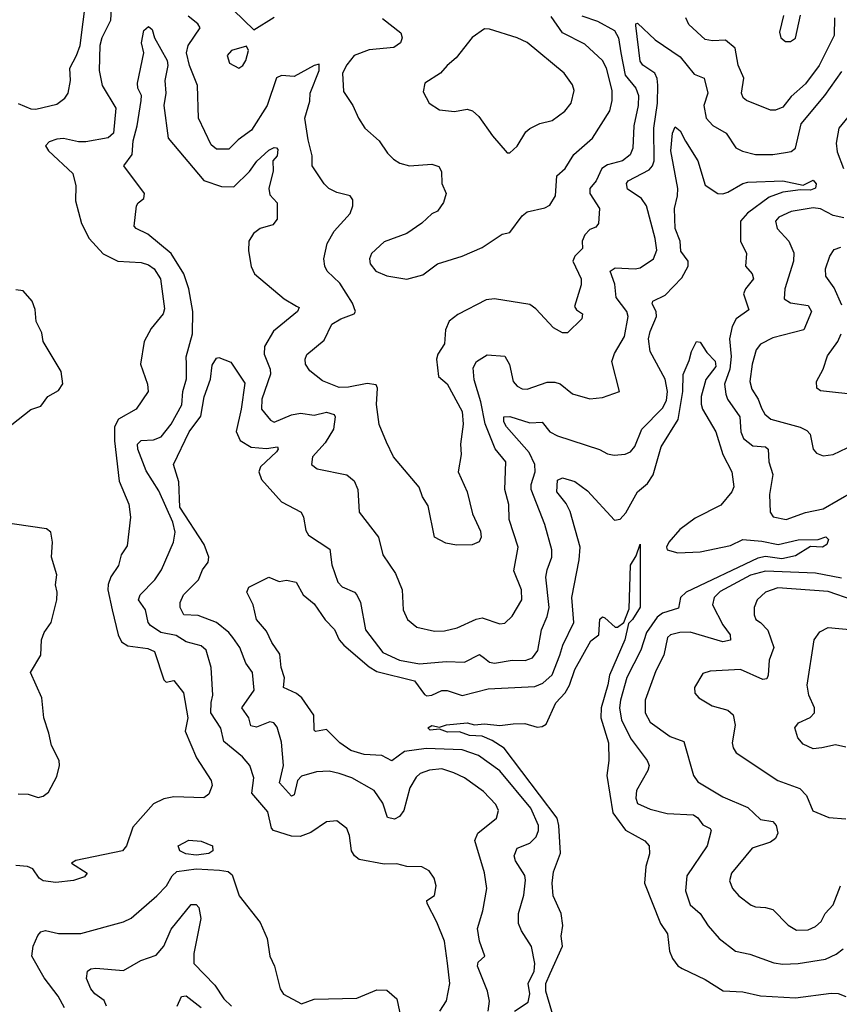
# Model space of a CAD drawing. Extents: x 1552033 to 1694788, y 811965 to 917215.
# Tile 42 of 256: x 1577361 to 1580630, y 849613 to 853538. Entities that reach past the tile are written whole.
import ezdxf

# ---------------------------------------------------------------- set-up
doc = ezdxf.new("R2010")
doc.units = 0

msp = doc.modelspace()

# ---------------------------------------------------------------- linework, layer by layer
at = {"layer": '0CON20XD'}
for points in [[(1577355, 853203.1), (1577405, 853181.8), (1577425, 853180.9), (1577509.1, 853200.9), (1577541.2, 853225), (1577554, 853245), (1577562.7, 853295), (1577560.7, 853345), (1577587.9, 853395), (1577601.4, 853435), (1577625.3, 853625)], [(1577727.9, 853635), (1577723, 853535), (1577688.3, 853465), (1577679.8, 853435), (1577678.1, 853335), (1577690.3, 853275), (1577744.2, 853185), (1577734.7, 853085.3), (1577713.6, 853066.4), (1577625, 853051.2), (1577595, 853051.1), (1577535, 853063.5), (1577509.1, 853060.9), (1577478.7, 853051.3), (1577464.3, 853035), (1577475.7, 853015), (1577572.7, 852925), (1577584.4, 852875), (1577583.1, 852815), (1577607.5, 852725), (1577637.8, 852665), (1577694.1, 852604.1), (1577752, 852575), (1577845, 852570), (1577875, 852560.5), (1577896.9, 852545), (1577922.9, 852505), (1577938.8, 852385), (1577933.6, 852365), (1577885, 852307.1), (1577856.9, 852255), (1577842.7, 852165), (1577870.4, 852085), (1577872.9, 852055), (1577825, 851985.6), (1577754.8, 851945.2), (1577739.2, 851915), (1577739, 851859), (1577757.8, 851697.8), (1577796.3, 851606.3), (1577802.9, 851555), (1577790, 851440), (1577765.4, 851404.6), (1577755, 851362), (1577723.7, 851316.3), (1577713.6, 851286.4), (1577712.9, 851265), (1577730.2, 851185)], [(1578213.9, 853575), (1578295, 853496.7), (1578375, 853547.5)], [(1579036.9, 849585), (1579063.1, 849626.9), (1579076.2, 849695), (1579067.3, 849777.3), (1579055.3, 849865), (1579025, 849940), (1578985.7, 850015), (1578985, 850026.7), (1579015, 850046.7), (1579021.4, 850085), (1579014.2, 850115), (1578994.4, 850144.4), (1578965, 850160.8), (1578905, 850162.5), (1578865, 850173.1), (1578815, 850170.9), (1578715, 850190), (1578695.7, 850205), (1578684.6, 850224.6), (1578675.5, 850285.5), (1578665, 850313.8), (1578625, 850344), (1578585, 850340), (1578522, 850298), (1578478.7, 850281.3), (1578445, 850283.4), (1578373.3, 850305), (1578365.3, 850315.3), (1578350.1, 850380.1), (1578286.8, 850455), (1578294.1, 850515), (1578278.5, 850565), (1578249.3, 850599.2), (1578175, 850660), (1578163.2, 850713.3), (1578122.8, 850775), (1578124.7, 850815.3), (1578130.4, 850845), (1578124, 850955), (1578104.8, 851024.8), (1578085, 851041.1), (1578025, 851058.3), (1577985, 851083.1), (1577923.6, 851095), (1577882.6, 851122.6), (1577873.2, 851135), (1577862.9, 851185), (1577834.5, 851225), (1577841.8, 851245), (1577899.1, 851305), (1577926.5, 851345), (1577974.7, 851455), (1577980.4, 851495), (1577971.8, 851535), (1577915, 851660), (1577865, 851739.5), (1577831.8, 851825), (1577830, 851845), (1577845, 851860.4), (1577895, 851863.5), (1577925, 851874.8), (1577964.3, 851925), (1578007, 852003), (1578011.1, 852055), (1578026.6, 852106.6), (1578025.4, 852165.4), (1578024.3, 852194.3), (1578049.8, 852285), (1578051.6, 852375), (1578035.5, 852465), (1578014.8, 852525), (1577965.5, 852605), (1577872.2, 852682.2), (1577825.8, 852705), (1577817.8, 852715), (1577826.9, 852795), (1577832.6, 852807.4), (1577855.6, 852825), (1577858.5, 852845), (1577776.5, 852955), (1577809.4, 853000.6), (1577813, 853055), (1577829.2, 853115), (1577845.3, 853215.3), (1577846, 853235), (1577831.4, 853265), (1577830, 853285), (1577855.8, 853405), (1577846.2, 853445), (1577856.2, 853495), (1577875, 853511.2), (1577889.1, 853499.1), (1577898, 853465), (1577948.4, 853375), (1577952.2, 853355), (1577939.2, 853295), (1577943.9, 853245), (1577935.9, 853195), (1577953.4, 853065), (1578095, 852896.4), (1578165, 852872.4), (1578215, 852871.3), (1578277.7, 852932.3), (1578306.7, 852973.3), (1578355, 853017.3), (1578375, 853027.8), (1578385, 853026.9), (1578389.7, 853019.7), (1578387.9, 852995), (1578370.8, 852975), (1578371.2, 852935), (1578354.6, 852864.6), (1578358.9, 852838.9), (1578387.4, 852807.4), (1578387, 852743), (1578370.3, 852719.7), (1578320, 852705), (1578293.1, 852685), (1578274.5, 852655), (1578273.8, 852616.2), (1578284.2, 852554.2), (1578297.5, 852525), (1578415, 852424.3), (1578465, 852396), (1578475, 852390), (1578468.8, 852375), (1578373.4, 852296.5), (1578337.7, 852235), (1578335.9, 852205), (1578359.3, 852145), (1578361.3, 852125), (1578326.8, 852025), (1578325.5, 851985), (1578361.5, 851941.5), (1578375, 851933.6), (1578445, 851962.5), (1578480.8, 851969.2), (1578535, 851961.6), (1578585, 851973.8), (1578614.5, 851964.5), (1578618.9, 851955), (1578612.5, 851905), (1578579.5, 851850.5), (1578528.6, 851795), (1578524.2, 851765), (1578547.5, 851747.5), (1578665, 851723.5), (1578695, 851700), (1578709.1, 851665), (1578714.4, 851575), (1578791.5, 851475), (1578808.9, 851405), (1578859.5, 851329.5), (1578885.6, 851264.4), (1578889.5, 851185), (1578907.2, 851147.2), (1578945, 851115.6), (1579015, 851100.4), (1579055, 851101.1), (1579105, 851113.2), (1579181.4, 851148.6), (1579205, 851153.5), (1579275, 851129.5), (1579295, 851131.4), (1579325, 851160), (1579362.9, 851225), (1579362, 851265), (1579331.1, 851341.1), (1579349.3, 851435), (1579312.7, 851545), (1579312, 851605), (1579295.9, 851665), (1579299.1, 851775), (1579256.8, 851826.8), (1579217.3, 851927.3), (1579199.8, 852015), (1579172.7, 852102.7), (1579169.6, 852150.4), (1579182.9, 852175), (1579225, 852201.2), (1579295, 852196), (1579313.8, 852163.8), (1579329.1, 852095), (1579345, 852076.7), (1579365, 852066.4), (1579385.3, 852064.7), (1579465, 852092.2), (1579495, 852093.3), (1579515.9, 852085.9), (1579565, 852046.9), (1579635, 852025.7), (1579685, 852032), (1579752.5, 852055), (1579722.7, 852175), (1579732.7, 852207.3), (1579772.7, 852275), (1579787.5, 852355), (1579782.5, 852375), (1579739.9, 852429.9), (1579733.7, 852483.7), (1579715.4, 852535), (1579735, 852547.9), (1579815, 852544.2), (1579835, 852548.9), (1579888.6, 852585), (1579901.5, 852618.5), (1579895.3, 852665), (1579860, 852795), (1579840.5, 852825), (1579815, 852842.5), (1579785, 852861.9), (1579780.4, 852885), (1579787.8, 852895), (1579870.8, 852939.2), (1579884.8, 852955), (1579891.7, 852975), (1579890.2, 853105), (1579904.2, 853205), (1579906.2, 853276.2), (1579903.8, 853303.8), (1579894.2, 853324.2), (1579846.2, 853356.2), (1579835, 853372), (1579818.6, 853515), (1579818.3, 853521.7), (1579825, 853524), (1579895, 853457.9), (1579995, 853390), (1580051.1, 853321.1), (1580091.1, 853305), (1580104.7, 853245), (1580089.3, 853195), (1580098.5, 853145), (1580125, 853116.5), (1580178.2, 853085), (1580216.8, 853026.8), (1580243.3, 853013.3), (1580295, 853000.9), (1580365, 853000), (1580415, 853008.8)], [(1579603.1, 853553.1), (1579665, 853532.2), (1579732.4, 853495), (1579749.2, 853465), (1579758, 853405), (1579775, 853316.7), (1579818.1, 853265), (1579828.6, 853235), (1579827.3, 853195), (1579810, 853115), (1579806.2, 853025), (1579795, 852999.2), (1579764.4, 852975), (1579705, 852959.5), (1579681.8, 852945), (1579660, 852895), (1579634.6, 852865), (1579634.2, 852845), (1579673.8, 852785), (1579668.6, 852725), (1579659.1, 852710.9), (1579635, 852701.1), (1579615, 852680.6), (1579604.5, 852655), (1579605.7, 852625), (1579574.5, 852595), (1579566.6, 852575), (1579600.4, 852505), (1579599.6, 852480.4), (1579573.4, 852395), (1579580.8, 852380.8), (1579605.8, 852365), (1579602.5, 852345), (1579545, 852288.8), (1579525, 852289.2), (1579489.7, 852309.7), (1579418.8, 852385), (1579395, 852402), (1579255, 852425.5), (1579220.8, 852420.8), (1579108.1, 852361.9), (1579073.7, 852336.3), (1579058.5, 852301.5), (1579054.5, 852245), (1579028.2, 852205), (1579022.5, 852185), (1579030.9, 852115), (1579065.8, 852085.8), (1579125.7, 851975.7), (1579130, 851925), (1579119.1, 851845), (1579121.9, 851805), (1579109.5, 851735), (1579145.7, 851655), (1579167.3, 851567.3), (1579198.4, 851498.4), (1579200.7, 851475), (1579193.5, 851456.5), (1579165, 851444.1), (1579102.4, 851442.4), (1579060.9, 851450.9), (1579015.6, 851475), (1578989.2, 851599.2), (1578967.5, 851635), (1578954.3, 851674.3), (1578852.2, 851795), (1578823, 851853), (1578794.4, 851924.4), (1578784, 852004), (1578788.3, 852068.3), (1578782.4, 852082.4), (1578746.9, 852086.9), (1578672.4, 852072.4), (1578635, 852071.9), (1578568.5, 852098.5), (1578517.4, 852137.4), (1578500.6, 852165), (1578498.9, 852185), (1578506.4, 852203.6), (1578575, 852260), (1578605.9, 852324.1), (1578641.4, 852345), (1578694.3, 852365), (1578700.5, 852375), (1578687.8, 852407.8), (1578637.7, 852487.7), (1578587.5, 852535), (1578577.5, 852555), (1578573.3, 852585), (1578587.3, 852645), (1578615, 852694.2), (1578678.1, 852765), (1578689.4, 852795), (1578689.7, 852819.7), (1578678.8, 852835), (1578625, 852848.6), (1578593.8, 852865), (1578575, 852883.8), (1578527.5, 852955), (1578526.9, 852995), (1578511.7, 853058.3), (1578498.4, 853145), (1578517.5, 853212.5), (1578519.6, 853245), (1578555.2, 853335), (1578555, 853360), (1578535, 853355.4), (1578455, 853310.7), (1578405, 853315.4), (1578385, 853306.4), (1578348.1, 853195), (1578285, 853097.3), (1578231.6, 853058.4), (1578195, 853021.9), (1578145, 853020.9), (1578125, 853039.2), (1578074.5, 853145), (1578069.4, 853275), (1578038.5, 853355), (1578026.5, 853405), (1578033.1, 853435), (1578080, 853505), (1578071.4, 853521.4), (1578032, 853552)], [(1578808, 853542), (1578880.8, 853485), (1578885.5, 853465), (1578879.4, 853445), (1578852.8, 853427.2), (1578755, 853418.1), (1578695, 853394.5), (1578665, 853357.8), (1578648.7, 853325), (1578651.7, 853251.7), (1578689.5, 853195), (1578711.4, 853145), (1578737.1, 853105), (1578794.2, 853055), (1578828, 853005), (1578851.7, 852981.7), (1578876.4, 852966.4), (1578915, 852954.5), (1579005, 852961.1), (1579032.6, 852952.6), (1579042.4, 852932.4), (1579044.2, 852885), (1579061.2, 852845), (1579050.7, 852809.3), (1579026.7, 852775), (1579005, 852764.2), (1578965, 852726.7), (1578905, 852685.6), (1578815, 852651.5), (1578763.6, 852605), (1578756.5, 852585), (1578758.5, 852565), (1578780.8, 852535), (1578825, 852516.4), (1578905, 852503.1), (1578968.9, 852521.1), (1579026.7, 852565), (1579125, 852594.4), (1579205, 852629.4), (1579285, 852682.5), (1579315, 852690), (1579364.7, 852755.3), (1579385, 852772.2), (1579455, 852788.1), (1579475, 852798.6), (1579497.8, 852835), (1579502.5, 852915), (1579536.7, 852945), (1579570.3, 852999.7), (1579645.2, 853064.8), (1579714.7, 853175), (1579723.9, 853216.1), (1579723.5, 853255), (1579700.5, 853345), (1579685, 853375.4), (1579615, 853440.5), (1579525.7, 853485.7), (1579479.9, 853549.9)], [(1580610.5, 853545), (1580609.7, 853475), (1580548.7, 853355), (1580495, 853282.5), (1580438, 853232), (1580405, 853188.6), (1580375, 853176.9), (1580355, 853176.7), (1580258.8, 853215), (1580246.4, 853226.4), (1580239.4, 853245), (1580249.1, 853305), (1580226, 853356), (1580213.9, 853423.9), (1580175.4, 853455.4), (1580123.3, 853453.3), (1580095, 853459.1), (1580029.1, 853519.1), (1580017.3, 853545)], [(1580391.4, 853488.6), (1580396.2, 853465), (1580415, 853450.8), (1580435, 853451.4), (1580455, 853464.2), (1580474.4, 853555.6)], [(1580407.5, 853555), (1580391.4, 853488.6)], [(1579315, 853007.5), (1579345, 853033.3), (1579380, 853090), (1579395, 853104.3), (1579435, 853124.3), (1579485, 853135.7), (1579535, 853172.9), (1579560, 853205), (1579572.2, 853255), (1579565, 853278), (1579531.8, 853325), (1579385, 853446.4), (1579345, 853465.5), (1579235, 853500), (1579215, 853501.2), (1579165, 853466.2), (1579102, 853385), (1579065, 853355.6), (1579038.9, 853325), (1578977.1, 853285), (1578970.3, 853250.3), (1578994, 853205), (1579035, 853178.1), (1579095, 853171.9), (1579145, 853181.4), (1579166.2, 853175), (1579192.4, 853152.4), (1579246, 853075), (1579305, 853007.5), (1579315, 853007.5)], [(1578235, 853344), (1578251.2, 853355), (1578262.5, 853375), (1578273.3, 853415), (1578265, 853432.5), (1578205.7, 853414.3), (1578188, 853395), (1578198, 853365), (1578235, 853344)], [(1580415, 853008.8), (1580437.3, 853012.7), (1580454.7, 853025.3), (1580476.9, 853123.1), (1580571.9, 853235), (1580639.3, 853330.7)], [(1580693.4, 853185), (1580627.5, 853105), (1580617.4, 853045), (1580621.5, 853011.5), (1580646.1, 852945)], [(1579229.2, 849585), (1579234.6, 849625.4), (1579226.4, 849665), (1579186.2, 849765), (1579189.3, 849780.7), (1579215.8, 849805), (1579195, 849863.8), (1579186.9, 849915), (1579208.2, 849985), (1579223.8, 850075), (1579215, 850136.7), (1579175.6, 850265.6), (1579188.5, 850295), (1579262.2, 850355), (1579270, 850385), (1579259.8, 850409.8), (1579210.7, 850460.7), (1579134.3, 850515), (1579092.5, 850535), (1579045, 850550.9), (1578995, 850546.2), (1578957.5, 850532.5), (1578941.6, 850518.4), (1578917.1, 850475), (1578892.8, 850385), (1578875, 850362), (1578855, 850350.6), (1578827, 850357), (1578809.3, 850415), (1578775, 850465.5), (1578685, 850515.5), (1578635, 850533.2), (1578595, 850541.5), (1578545, 850539.5), (1578485, 850522.3), (1578468.4, 850505), (1578455, 850448), (1578445, 850442.2), (1578397.1, 850495), (1578412.9, 850565), (1578405, 850657.5), (1578387, 850717), (1578374.4, 850734.4), (1578358.5, 850738.5), (1578305, 850717.1), (1578282.9, 850722.9), (1578274.1, 850755), (1578246.1, 850795), (1578295.4, 850865), (1578289.1, 850935), (1578262.6, 850972.6), (1578238.4, 851035), (1578210.7, 851075), (1578195, 851095.4), (1578145.6, 851135), (1578072.4, 851162.4), (1578015.4, 851165.4), (1578001.2, 851195), (1578000.4, 851215), (1578014.6, 851245), (1578073.9, 851305), (1578090, 851345), (1578112.1, 851375), (1578115.3, 851394.7), (1578096.6, 851445), (1577999.9, 851595), (1577995.6, 851695.6), (1577974, 851765), (1578036.8, 851895), (1578082.9, 851957.1), (1578096.1, 852033.9), (1578121.1, 852105), (1578128.9, 852161.1), (1578145, 852188.9), (1578155, 852191), (1578202.8, 852172.8), (1578258.3, 852088.3), (1578244.6, 851985), (1578224, 851896), (1578240, 851860), (1578283.8, 851833.8), (1578345, 851828.9), (1578388.8, 851835), (1578392.2, 851825), (1578385.5, 851815), (1578320.9, 851755), (1578314.4, 851735), (1578325.4, 851705.4), (1578405.3, 851615.3), (1578482.9, 851575), (1578492.5, 851555), (1578501.5, 851501.5), (1578512.4, 851482.4), (1578597.6, 851427.6), (1578605.4, 851365), (1578629.2, 851295), (1578647.1, 851277.1), (1578695.8, 851255.8), (1578705.3, 851245.3), (1578720.4, 851215), (1578740, 851105), (1578809.6, 851015), (1578875.3, 850984.7), (1578955, 850970.3), (1579061.3, 850978.7), (1579135, 850976.6), (1579195, 851007.1), (1579215, 850992.9), (1579235, 850976.9), (1579255, 850972.4), (1579325, 850984.3), (1579376.6, 850983.4), (1579406.4, 850993.6), (1579427.1, 851022.9), (1579442.1, 851105), (1579465, 851159.2), (1579472.6, 851195), (1579459.7, 851315), (1579464, 851345), (1579482.9, 851395), (1579483.5, 851425), (1579455.3, 851525), (1579401.1, 851665), (1579400.2, 851685), (1579416.7, 851735), (1579415.2, 851765), (1579392.9, 851812.9), (1579302.8, 851915), (1579292.1, 851935), (1579291.2, 851955), (1579315, 851956.2), (1579395, 851931.2), (1579445, 851933.6), (1579474.6, 851895), (1579505, 851878.2), (1579673.8, 851823.8), (1579705, 851806.9), (1579731.3, 851801.3), (1579775, 851805.5), (1579797.1, 851815), (1579814.2, 851835.8), (1579841.6, 851905), (1579925, 851989.6), (1579941, 852019), (1579944.8, 852055), (1579935.6, 852105), (1579875.3, 852215.3), (1579868.7, 852265), (1579874.7, 852295), (1579900.4, 852355), (1579898.9, 852375), (1579883.8, 852405), (1579885.6, 852415), (1579935, 852440), (1580001.8, 852508.2), (1580026.9, 852555), (1580027.1, 852575), (1579997.5, 852615), (1579995.1, 852655.1), (1579975.2, 852705), (1579972.3, 852785), (1579984.8, 852835), (1579985.2, 852865), (1579957.7, 853015), (1579964.7, 853085.3), (1579975, 853110), (1579995, 853094.3), (1580016.7, 853053.3)], [(1580016.7, 853053.3), (1580065.7, 852975.7), (1580095, 852877.8), (1580145, 852845.4), (1580165, 852844), (1580185, 852850.8), (1580244.8, 852885.2), (1580265, 852889.8), (1580405, 852895.6), (1580485, 852878.2), (1580525, 852897.5), (1580536.8, 852883.2), (1580534.4, 852865.6), (1580515, 852857.8), (1580475, 852858.9), (1580405, 852849.5), (1580349.3, 852830.7), (1580263.5, 852766.5), (1580235.7, 852735), (1580236.1, 852655), (1580259.6, 852605), (1580255.7, 852555.7), (1580282.5, 852525), (1580286.9, 852505), (1580255, 852464.2), (1580247.9, 852445), (1580268.3, 852381.7), (1580218.8, 852345), (1580201.9, 852315), (1580191.8, 852265), (1580198.1, 852195), (1580193.3, 852145), (1580172, 852085), (1580176.4, 852045), (1580184, 852025), (1580232.7, 851955), (1580236.7, 851895), (1580248.1, 851868.1), (1580285, 851839.1), (1580335, 851835.4), (1580345.9, 851825.9), (1580349.1, 851775), (1580364.6, 851725), (1580351.6, 851645), (1580354.4, 851575), (1580365.5, 851555.5), (1580417.5, 851545), (1580495, 851573.4), (1580565, 851587.8), (1580685, 851657.3)], [(1580647.6, 852747.6), (1580605, 852757.5), (1580555, 852783.8), (1580525, 852788), (1580437.3, 852772.7), (1580388.9, 852751.1), (1580375.6, 852735), (1580381.5, 852705), (1580428.2, 852655), (1580448.3, 852608.3), (1580447.2, 852575), (1580412.4, 852465), (1580409.1, 852425), (1580435, 852409.3), (1580505, 852398.2), (1580519.1, 852375), (1580488, 852302), (1580365, 852269.2), (1580315.8, 852244.2), (1580297.7, 852222.3), (1580281.6, 852165), (1580272.3, 852095), (1580280.5, 852065), (1580306.2, 852025), (1580319.1, 851989.1), (1580332.2, 851965), (1580355.9, 851945.9), (1580473.6, 851913.6), (1580500.5, 851900.5), (1580513.5, 851885), (1580525.8, 851825), (1580539.1, 851809.1), (1580565, 851799.2), (1580605, 851804.4), (1580745, 851870.8)], [(1580639.2, 852399.2), (1580609.4, 852469.4), (1580575.6, 852515), (1580574.6, 852545), (1580592.1, 852595), (1580608.5, 852621.5), (1580635, 852631.2)], [(1577303.6, 851903.6), (1577405, 851984.2), (1577445, 851997.5), (1577473.1, 852035), (1577515, 852060), (1577533.3, 852086.7), (1577526.5, 852135), (1577454.5, 852255), (1577449.2, 852289.2), (1577425.8, 852334.2), (1577422.7, 852382.7), (1577410, 852415), (1577375, 852456.7), (1577345, 852461.2)], [(1580711.3, 852041.3), (1580555, 852058.5), (1580539.3, 852069.3), (1580539.1, 852095), (1580565, 852144.3), (1580582.7, 852197.3), (1580623.5, 852255), (1580637.5, 852285)], [(1580006, 852056), (1580007.1, 852122.9), (1580031.4, 852178.6), (1580039.5, 852215), (1580060, 852255), (1580075, 852252), (1580100.6, 852210.6), (1580135, 852176.5), (1580136.7, 852155), (1580096.7, 852103.3), (1580078.8, 852035), (1580078.2, 852005), (1580083.6, 851985), (1580136.6, 851895), (1580164.4, 851804.4), (1580200.8, 851735), (1580209.2, 851675), (1580201.1, 851655), (1580157.2, 851602.8), (1580055, 851551.2), (1579993.4, 851505), (1579949.7, 851455), (1579940.4, 851435), (1579943.3, 851425), (1579985, 851412.7), (1580075, 851417), (1580195, 851442.1), (1580245, 851465.7), (1580321.1, 851458.9), (1580385.2, 851445.2), (1580465, 851464.8), (1580545, 851465.3), (1580576.3, 851476.3), (1580585.9, 851465.9), (1580579.5, 851445), (1580562.5, 851435), (1580515, 851437.8), (1580455, 851400.7), (1580401, 851389), (1580335, 851397.9), (1580305, 851391.7), (1580018.2, 851255), (1579995.9, 851235), (1579987.7, 851192.3), (1579925, 851172.5), (1579903.6, 851156.4), (1579861, 851095), (1579838.3, 851025), (1579781.9, 850915), (1579756.5, 850825), (1579753.5, 850795), (1579761.3, 850745), (1579799.6, 850669.6), (1579863.5, 850585), (1579871.8, 850565), (1579866.5, 850545), (1579821.3, 850465), (1579817.7, 850435), (1579825, 850412.9), (1579875, 850390.8), (1579943, 850373), (1580048.2, 850368.2), (1580065.7, 850355.7), (1580085, 850327.8), (1580115, 850313.3), (1580118.1, 850305), (1580102.8, 850245), (1580020.9, 850125), (1580016, 850065), (1580035, 850008.6), (1580074.5, 849975), (1580106.9, 849925), (1580150, 849875), (1580215, 849824.5), (1580272.8, 849812.8), (1580368.1, 849778.1), (1580405, 849772.9), (1580465, 849775.3), (1580575, 849792.5), (1580617.2, 849812.8), (1580645, 849834.4)], [(1579334.2, 849585), (1579388.5, 849621.5), (1579395.5, 849655), (1579388, 849695), (1579412.5, 849745), (1579415.4, 849775), (1579402.6, 849842.6), (1579361.5, 849905), (1579350, 849935), (1579350.5, 849975), (1579371.7, 850048.3), (1579377.6, 850107.6), (1579375, 850126), (1579337.9, 850185), (1579333.3, 850205), (1579345.3, 850234.7), (1579395, 850255.4), (1579420.2, 850279.8), (1579429.7, 850305), (1579429.3, 850325), (1579399, 850395), (1579275, 850543.7), (1579190.9, 850605), (1579125, 850627.4), (1578982.4, 850632.4), (1578895, 850620.4), (1578845, 850583.9), (1578805, 850604), (1578735, 850608.8), (1578681.5, 850625), (1578637.9, 850655), (1578585, 850708.5), (1578540.7, 850700.7), (1578535.6, 850705.6), (1578533.8, 850765), (1578485.9, 850835), (1578465, 850851.5), (1578413.3, 850875), (1578416.3, 850913.7), (1578403.1, 850955), (1578398.7, 851008.7), (1578366.7, 851055), (1578345, 851100), (1578305, 851146.7), (1578291.8, 851205), (1578267.1, 851255), (1578274, 851275), (1578355, 851315.5), (1578395, 851297.9), (1578425, 851303.5), (1578463.3, 851295), (1578491.4, 851245), (1578535, 851208.9), (1578579.2, 851145), (1578616.3, 851106.3), (1578635, 851065.4), (1578653.2, 851045), (1578755, 850957.6), (1578785, 850938.8), (1578935, 850902.4), (1578975, 850848.2), (1578985, 850842.9), (1579005, 850844.7), (1579045, 850863.3), (1579065, 850863.3), (1579125, 850844), (1579229.1, 850870.9), (1579415, 850879.3), (1579446.7, 850893.3), (1579484.2, 850925.8), (1579515.4, 851004.6), (1579527.4, 851045), (1579571.4, 851135), (1579562.2, 851235), (1579592.5, 851385), (1579596.4, 851435), (1579556.7, 851576.7), (1579539.6, 851609.6), (1579503.1, 851655), (1579505, 851702.5), (1579525, 851711.2), (1579575, 851696.7), (1579625, 851660), (1579733, 851543), (1579755, 851546.7), (1579777.9, 851572.1), (1579824.5, 851655.5), (1579865, 851688.2), (1579887.3, 851722.7), (1579918.8, 851835), (1579986.6, 851943.4), (1580006, 852056)], [(1577355, 850451.4), (1577395, 850450.6), (1577435, 850437.1), (1577455, 850442.5), (1577475, 850458.6), (1577509.4, 850520.6), (1577520, 850565), (1577517.9, 850585), (1577488.1, 850645), (1577477, 850693), (1577456.8, 850755), (1577448.5, 850835), (1577403.8, 850935), (1577444.4, 851005), (1577447.1, 851065), (1577458.1, 851095), (1577485.6, 851135), (1577509.4, 851225), (1577510.6, 851255), (1577503.1, 851285), (1577508.6, 851325), (1577487.8, 851395), (1577492.2, 851455), (1577485, 851494.2), (1577467.5, 851507.5), (1577275, 851536.4)], [(1579499.8, 849525), (1579459.4, 849665), (1579459.7, 849695), (1579476.3, 849735), (1579525.7, 849845), (1579519.7, 849885), (1579526.4, 849926.4), (1579520.3, 849975), (1579488.9, 850045), (1579484.6, 850095.4), (1579489.5, 850140.5), (1579517.1, 850215), (1579511.6, 850325), (1579504.4, 850355), (1579293.5, 850633.5), (1579245, 850664.7), (1579205, 850681.1), (1579155, 850684.4), (1579115, 850698.8), (1579067.4, 850697.4), (1579035, 850710), (1578997.5, 850705), (1578988.8, 850715), (1579005, 850724.2), (1579035, 850717.1), (1579063.6, 850726.4), (1579145, 850734.2), (1579175, 850726.4), (1579215, 850730.6), (1579275, 850723.8), (1579328.6, 850731.4), (1579375, 850731.9), (1579425, 850717.9), (1579445, 850719.5), (1579460.8, 850729.2), (1579498.9, 850815), (1579536.4, 850855), (1579553.5, 850885), (1579575, 850947.5), (1579638, 851062), (1579670, 851085), (1579675, 851147.5), (1579685, 851157.5), (1579695, 851153.3), (1579735, 851116), (1579745, 851115.8), (1579770, 851135), (1579790.9, 851189.1), (1579796.9, 851363.1), (1579820, 851400), (1579835, 851447.5), (1579835.9, 851195.9), (1579805, 851146.7), (1579788.7, 851131.3), (1579774.7, 851065), (1579713.2, 850925), (1579705.9, 850885.9)], [(1580638.8, 851311.2), (1580535, 851331.1), (1580335, 851339), (1580275, 851323.2), (1580155, 851258), (1580130.4, 851235), (1580123.8, 851205), (1580164.7, 851125), (1580193.8, 851085), (1580195.3, 851064.7), (1580165, 851058.2), (1580035, 851095.6), (1579993.3, 851095), (1579955.8, 851085), (1579944.1, 851075), (1579930.3, 851005), (1579898, 850942), (1579854.7, 850825), (1579854.8, 850774.8), (1579875, 850737.5), (1579955, 850680), (1580009.9, 850659.9), (1580048.2, 850525), (1580065, 850499.5), (1580165, 850439.6), (1580265, 850397.5), (1580315, 850349.3), (1580365, 850341.1), (1580377.7, 850325), (1580383.8, 850295), (1580375, 850273.3), (1580355, 850258.7), (1580281.4, 850235), (1580199.4, 850135), (1580191.1, 850105), (1580203.3, 850075), (1580228.9, 850045), (1580278.5, 850008.5), (1580295, 850000.9), (1580335, 849999.1), (1580365, 849990.5), (1580425, 849928.6), (1580458.2, 849908.2), (1580505, 849910), (1580535, 849922.9), (1580557.7, 849942.3), (1580572.7, 849975), (1580605, 850009.5), (1580634.8, 850085.2)], [(1580685, 851223.4), (1580585, 851258.5), (1580385, 851272.7), (1580334.8, 851255.2), (1580302.1, 851225), (1580290.4, 851195), (1580289.7, 851165), (1580296.9, 851146.9), (1580314.8, 851134.8), (1580344.7, 851104.7), (1580368.7, 851035), (1580349.7, 850985), (1580345.9, 850924.1), (1580340, 850910), (1580325, 850906.9), (1580235, 850947.1), (1580115, 850941.1), (1580085, 850930.8), (1580051.4, 850875), (1580053.4, 850853.4), (1580068.8, 850835), (1580123, 850803), (1580185.4, 850785.4), (1580206.2, 850766.2), (1580214.4, 850725), (1580202.2, 850655), (1580205.6, 850635), (1580217.8, 850615), (1580385, 850504.5), (1580472.6, 850472.6), (1580498.8, 850445), (1580523.8, 850383.8), (1580587.6, 850357.6), (1580655, 850352.7)], [(1577730.2, 851185), (1577753.1, 851085), (1577767.3, 851057.3), (1577792.2, 851042.2), (1577871.4, 851031.4), (1577898.6, 851018.6), (1577935, 850906.7), (1577945, 850896.7), (1577975, 850903.3), (1578014.4, 850854.4), (1578030.9, 850755), (1578020.9, 850700.9), (1578065.4, 850595), (1578124, 850505), (1578128, 850485), (1578115, 850450), (1578095, 850435.8), (1577975, 850439.5), (1577935, 850431.9), (1577895, 850411.4), (1577811.3, 850318.7), (1577786.9, 850245), (1577770.8, 850225), (1577585, 850185.6), (1577567.5, 850175), (1577630, 850135), (1577619.3, 850120.7), (1577575.8, 850105.8), (1577505, 850098.9), (1577455, 850104.4), (1577438, 850115), (1577412.5, 850152.5), (1577391.7, 850161.7), (1577345, 850166.7)], [(1580655, 850638), (1580615, 850647.1), (1580560, 850635), (1580525, 850631.1), (1580485, 850649.4), (1580464.3, 850675), (1580452, 850715), (1580466.2, 850735), (1580513.7, 850756.3), (1580530.6, 850775), (1580530, 850795), (1580508.5, 850845), (1580501.5, 850885), (1580529.1, 851065), (1580552.1, 851097.9), (1580585, 851114.4), (1580685, 851105.4)], [(1579705.9, 850885.9), (1579679.5, 850795), (1579677.9, 850755), (1579708.7, 850655), (1579710.7, 850585), (1579702.5, 850525), (1579725.7, 850375.7), (1579777.1, 850307.1), (1579854.6, 850264.6), (1579870.6, 850245), (1579872.5, 850212.5), (1579857.9, 850162.1), (1579852.2, 850095), (1579915.8, 849935), (1579944.2, 849894.2), (1579952.1, 849825), (1579964.7, 849794.7), (1579986.2, 849766.2), (1580002.5, 849755), (1580095, 849711.1), (1580167, 849667), (1580245, 849662.4), (1580315, 849646.9), (1580455, 849637.9), (1580597.6, 849657.6), (1580625, 849655.6), (1580655, 849644.3)], [(1578065, 850207), (1578022.9, 850212.9), (1578000, 850225), (1577993.1, 850245), (1578035, 850266.8), (1578085, 850262.4), (1578129.4, 850245), (1578130.5, 850225), (1578115, 850213.7), (1578065, 850207)], [(1577538.8, 849598.8), (1577514.4, 849645), (1577457.7, 849717.7), (1577409.4, 849805), (1577414.5, 849845), (1577432.6, 849887.4), (1577445, 849902), (1577463.4, 849906.6), (1577515, 849895.4), (1577605, 849895.5), (1577775, 849941.5), (1577805, 849956.7), (1577908.1, 850045), (1577946.5, 850085), (1577968.8, 850125), (1577987.8, 850142.2), (1578065, 850153.1), (1578158, 850148), (1578191.9, 850141.9), (1578208.5, 850128.5), (1578235.8, 850045), (1578319.3, 849939.3), (1578347.5, 849875), (1578358.6, 849805), (1578377.5, 849765), (1578400, 849675), (1578412.8, 849652.8), (1578485, 849614.7), (1578535, 849633.8), (1578705, 849637.8), (1578785, 849670.5), (1578825, 849668.6), (1578865.5, 849635), (1578885, 849540)], [(1577707.1, 849605), (1577697.8, 849627.8), (1577660.9, 849655), (1577644.7, 849675), (1577627.3, 849715), (1577630.8, 849745), (1577645, 849754.3), (1577665, 849756.4), (1577775, 849747.1), (1577843.3, 849786.7), (1577905, 849808.8), (1577935, 849844.5), (1577965, 849912.5), (1578045, 850010.8), (1578065, 850010), (1578075, 849998.8), (1578083.8, 849955), (1578055.8, 849815.8), (1578054.8, 849774.8), (1578138.8, 849688.8), (1578175.5, 849635), (1578205.8, 849605.8)], [(1577989.1, 849605), (1578005.7, 849644.3), (1578025, 849646.9), (1578085, 849600.4)]]:
    msp.add_lwpolyline(points, dxfattribs=at)

doc.saveas('drawing.dxf')
